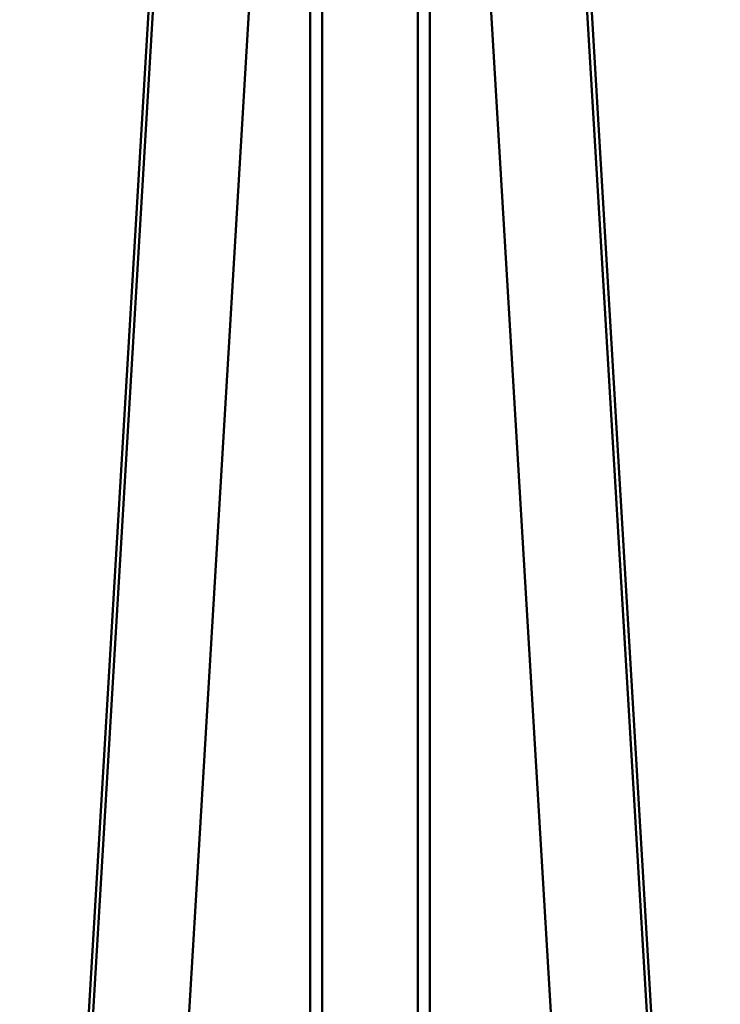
# Model space of a CAD drawing. Header units: millimetres. Extents: x 196 to 2279, y -1387 to 2348.
# Tile 77 of 82: x 339 to 525, y 1827 to 2088. Entities that reach past the tile are written whole.
import ezdxf

# ---------------------------------------------------------------- set-up
doc = ezdxf.new("R2010")
doc.units = ezdxf.units.MM
doc.header["$LTSCALE"] = 0.75
doc.layers.add('Visible', color=7, linetype='Continuous', lineweight=50)

msp = doc.modelspace()

# ---------------------------------------------------------------- linework, layer by layer
at = {"layer": 'Visible', "extrusion": (0, 1, -2.96628e-13)}
for p, q in [((419.48, 2319, 219.7), (419.48, 1507.27, 688.35)), ((444.88, 2319, 219.7), (444.88, 1507.27, 688.35)), ((339.43, 1498.8, -556.94), (380.99, 2196.11, 278.49)), ((346.9, 1643.67, -423.03), (379.8, 2195.65, 238.28)), ((406.41, 2196.11, 278.49), (364.85, 1498.8, -556.94)), ((416.3, 1649.18, -558.83), (416.3, 2195.86, 92.69)), ((448.05, 1649.18, -558.83), (448.05, 2195.86, 92.69)), ((457.95, 2196.11, 278.49), (499.51, 1498.8, -556.94)), ((524.92, 1498.8, -556.94), (483.37, 2196.11, 278.49)), ((517.45, 1643.67, -423.03), (484.54, 2195.96, 238.67))]:
    msp.add_line(p, q, dxfattribs=at)

doc.saveas('drawing.dxf')
